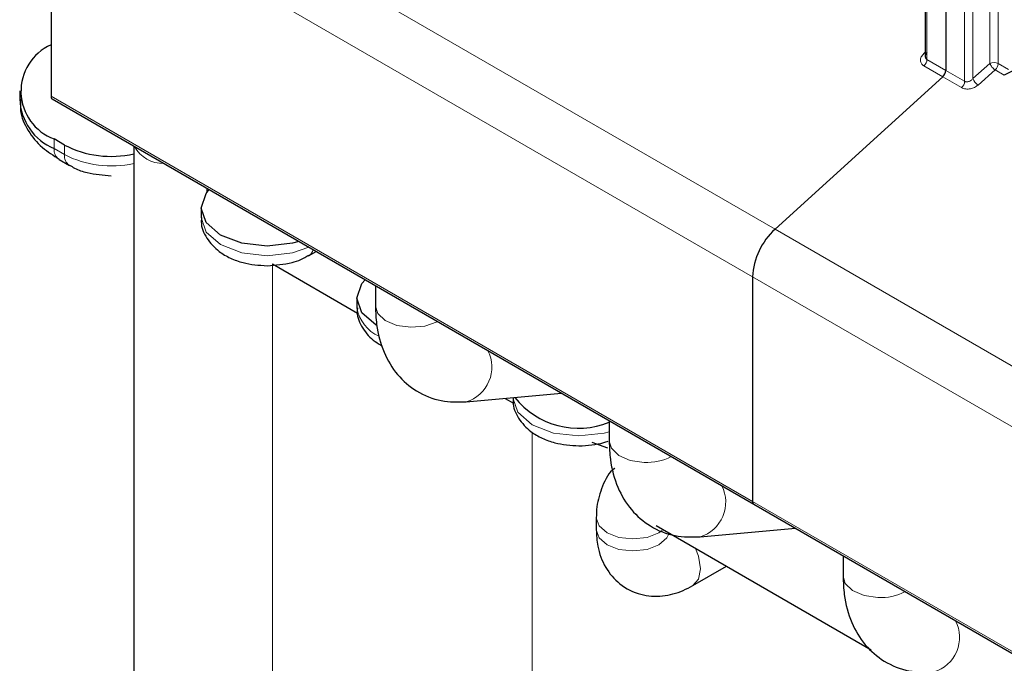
# Model space of a CAD drawing. Header units: millimetres. Extents: x 5 to 418, y 2 to 292.
# Tile 22 of 39: x 259.23 to 272.63, y 96.79 to 105.54. Entities that reach past the tile are written whole.
import ezdxf

# ---------------------------------------------------------------- set-up
doc = ezdxf.new("R2010")
doc.units = ezdxf.units.MM

msp = doc.modelspace()

# ---------------------------------------------------------------- linework, layer by layer
at = {"color": 7, "linetype": 'Continuous', "lineweight": 18}
for p, q in [((272.4329, 104.9438), (272.4329, 109.1177)), ((272.545, 109.1172), (272.545, 104.9433)), ((269.5087, 102.6911), (259.9628, 108.2019)), ((271.5751, 107.8728), (271.5751, 104.9989)), ((269.2014, 102.0428), (259.6555, 107.5535)), ((272.0885, 104.7025), (272.0885, 107.5765)), ((272.2007, 104.7388), (272.2007, 107.511)), ((271.5517, 105.097), (271.5322, 105.0787)), ((271.5751, 104.9989), (271.8318, 104.8507)), ((272.4329, 104.9438), (272.2007, 104.7388)), ((272.545, 104.9433), (272.684, 104.863)), ((271.5342, 104.9124), (271.7909, 104.7643)), ((271.8318, 104.8507), (272.0885, 104.7025)), ((272.2718, 104.6518), (272.5041, 104.8568)), ((272.5041, 104.8568), (272.6281, 104.7852)), ((271.7909, 104.7643), (272.0475, 104.6161)), ((259.6555, 104.4987), (269.2014, 98.9879)), ((259.6979, 103.7871), (259.6979, 103.9178)), ((259.8393, 103.7055), (259.6979, 103.7871)), ((259.8393, 103.7055), (259.8393, 103.8361)), ((279.0547, 97.1804), (269.5087, 102.6911)), ((262.6677, 102.2196), (262.6677, 83.7331)), ((278.7473, 96.532), (269.2014, 102.0428)), ((266.2033, 99.9299), (266.2033, 81.6921)), ((269.2014, 98.9879), (278.7473, 93.4772))]:
    msp.add_line(p, q, dxfattribs=at)
at = {"color": 7, "linetype": 'Continuous', "lineweight": 25}
for p, q in [((271.8318, 108.7652), (271.8318, 104.8507)), ((271.8318, 108.7652), (271.8318, 104.8507)), ((271.5517, 107.8728), (271.5517, 105.031)), ((259.6555, 107.5535), (259.6555, 104.4987)), ((272.9194, 104.9343), (272.6281, 104.7852)), ((271.7909, 104.7643), (269.5087, 102.6911)), ((259.2292, 104.5709), (259.2292, 104.4403)), ((259.672, 104.4621), (269.218, 98.9513)), ((259.8393, 103.8361), (259.6979, 103.9178)), ((260.7818, 103.8214), (260.7818, 90.3924)), ((259.7642, 103.6406), (259.9056, 103.559)), ((261.7818, 103.199), (261.7818, 103.2441)), ((261.697, 102.9789), (261.697, 102.8483)), ((263.1671, 102.3344), (263.2624, 102.3894)), ((263.1534, 102.3277), (263.1654, 102.3334)), ((262.6677, 102.2196), (263.8274, 101.5501)), ((269.2014, 102.0428), (269.2014, 98.9879)), ((264.0698, 101.9232), (264.0698, 101.6447)), ((263.8183, 101.7543), (263.8183, 101.6236)), ((265.3072, 100.3423), (266.6043, 100.4601)), ((265.8363, 100.3904), (265.9487, 100.3255)), ((265.9397, 100.3998), (265.9397, 100.399)), ((267.2518, 100.0863), (267.2518, 99.8078)), ((267.0144, 99.7964), (267.2288, 99.7189)), ((269.218, 98.9513), (278.7639, 93.4405)), ((267.075, 98.7662), (267.075, 98.6033)), ((267.8908, 98.6599), (270.816, 96.9712)), ((268.4892, 98.5054), (269.7863, 98.6232)), ((270.4338, 98.2494), (270.4338, 97.9709)), ((268.3907, 97.8436), (268.8478, 98.1074))]:
    msp.add_line(p, q, dxfattribs=at)
at = {"color": 7, "linetype": 'Continuous', "lineweight": 25, "flags": 128}
for points in [[(263.0301, 102.5235), (262.9414, 102.4989), (262.597, 102.4593), (262.2526, 102.4989), (261.9606, 102.6115), (261.7655, 102.7801), (261.697, 102.9789), (261.7655, 103.1777), (261.8081, 103.2289)], [(264.0845, 101.3854), (264.0819, 101.3869), (263.8868, 101.5555), (263.8183, 101.7543), (263.8868, 101.9531), (263.9294, 102.0043)]]:
    msp.add_lwpolyline(points, dxfattribs=at)
at = {"color": 7, "linetype": 'Continuous', "lineweight": 18, "flags": 128}
for points in [[(263.1653, 102.4454), (262.9414, 102.3683), (262.597, 102.3287), (262.2526, 102.3683), (261.9606, 102.4809), (261.7655, 102.6494), (261.697, 102.8483)], [(264.0698, 101.6447), (264.101, 101.5444), (264.2032, 101.4484), (264.3613, 101.3824), (264.551, 101.3563), (264.7437, 101.3741), (264.9098, 101.4331), (264.9145, 101.4356)], [(267.2518, 99.9372), (267.1841, 99.919), (266.8397, 99.8795), (266.4952, 99.919), (266.2033, 100.0317), (266.0082, 100.2002), (265.9397, 100.399)], [(267.2518, 99.8078), (267.281, 99.7107), (267.3812, 99.6141), (267.5378, 99.5469), (267.727, 99.5195)], [(267.075, 98.7662), (267.1131, 98.6558), (267.2215, 98.5621), (267.3837, 98.4996), (267.575, 98.4776), (267.7664, 98.4996), (267.9286, 98.5621), (267.9733, 98.5917)], [(267.075, 98.6033), (267.1131, 98.4928), (267.2215, 98.3992), (267.3837, 98.3366), (267.575, 98.3146), (267.7664, 98.3366), (267.9286, 98.3992), (268.037, 98.4928), (268.0686, 98.5572)], [(268.3908, 97.8436), (268.4674, 97.9318), (268.4943, 98.0725), (268.4674, 98.2443), (268.4274, 98.3501)], [(270.4338, 97.9709), (270.4629, 97.8738), (270.5631, 97.7771), (270.7198, 97.71), (270.909, 97.6826)]]:
    msp.add_lwpolyline(points, dxfattribs=at)
at = {"color": 7, "linetype": 'Continuous', "lineweight": 25}
for centre, radius, start, end in [((259.9389, 104.5669), 0.6924, 114.16361, 249.63082), ((271.7066, 104.8571), 0.1254, 312.20975, 357.06846), ((259.9897, 104.4896), 0.7606, 182.22188, 247.4423), ((259.6935, 104.4938), 0.0384, 172.74417, 235.94365), ((260.4773, 105.0722), 1.391, 242.69967, 282.64474), ((270.1404, 101.9947), 0.9403, 132.20975, 177.06846), ((266.8309, 101.0855), 1.1013, 218.34597, 292.46923), ((269.2394, 98.9831), 0.0384, 172.74417, 235.94365)]:
    msp.add_arc(centre, radius, start, end, dxfattribs=at)
at = {"color": 7, "linetype": 'Continuous', "lineweight": 18}
for centre, radius, start, end in [((272.4884, 104.8338), 0.1233, 62.65648, 116.76622), ((272.5706, 104.9911), 0.1456, 198.93883, 220.72241), ((272.4198, 104.9497), 0.1254, 312.20975, 357.06847), ((272.5995, 105.0073), 0.1782, 218.61101, 237.60925), ((271.9633, 104.7089), 0.1254, 312.20975, 357.06846), ((272.3646, 104.8002), 0.1751, 200.55328, 238.0041), ((259.8547, 103.7698), 0.1578, 173.70115, 234.98667), ((261.1799, 104.0285), 0.4437, 208.52701, 271.47837), ((259.9955, 103.6881), 0.1572, 173.63351, 235.73013), ((260.4773, 104.9416), 1.391, 242.69967, 282.64474), ((263.1007, 102.4429), 0.1272, 300.5775, 345.74648), ((264.326, 101.7069), 0.5144, 189.31621, 246.39621), ((265.1586, 100.8158), 0.4962, 287.38857, 26.71223), ((267.7695, 100.2226), 0.7044, 266.53835, 297.656), ((268.3415, 98.9784), 0.4955, 287.32822, 26.80957), ((270.9515, 98.3857), 0.7044, 266.53835, 297.656), ((271.5235, 97.1415), 0.4955, 287.32822, 26.80957)]:
    msp.add_arc(centre, radius, start, end, dxfattribs=at)
for points, knots in [([(271.5322, 105.0787), (271.5193, 105.0641), (271.4938, 105.035), (271.4833, 104.986), (271.4945, 104.9498), (271.5137, 104.926), (271.5273, 104.917), (271.5342, 104.9124)], [0, 0, 0, 0, 0.25952248, 0.51410414, 0.75852817, 0.87889501, 1, 1, 1, 1]), ([(272.0475, 104.6161), (272.0559, 104.612), (272.0728, 104.6036), (272.1029, 104.5976), (272.1349, 104.5964), (272.176, 104.6015), (272.2261, 104.6176), (272.2565, 104.6403), (272.2718, 104.6518)], [0, 0, 0, 0, 0.1325124, 0.2671005, 0.3953711, 0.527642, 0.7624024, 1, 1, 1, 1]), ([(272.0885, 104.7025), (272.0925, 104.7007), (272.1005, 104.6968), (272.1152, 104.6949), (272.1315, 104.696), (272.1513, 104.7014), (272.1765, 104.7143), (272.1918, 104.7298), (272.2007, 104.7388)], [0, 0, 0, 0, 0.1184731, 0.2423108, 0.3728933, 0.511399, 0.7150072, 1, 1, 1, 1])]:
    msp.add_open_spline(points, degree=3, knots=knots, dxfattribs=at)
at = {"color": 7, "linetype": 'Continuous', "lineweight": 25}
for points, knots in [([(271.5742, 105.1004), (271.57, 105.0946), (271.5623, 105.0837), (271.5539, 105.0635), (271.5507, 105.0443), (271.5531, 105.0274), (271.5579, 105.0155), (271.5652, 105.0057), (271.5719, 105.0011), (271.5751, 104.9989)], [0, 0, 0, 0, 0.165929, 0.3096489, 0.5301871, 0.6561172, 0.7757175, 0.88997, 1, 1, 1, 1]), ([(259.243, 104.4656), (259.2393, 104.4125), (259.2287, 104.2618), (259.3348, 104.027), (259.5149, 103.8013), (259.6876, 103.694), (259.7683, 103.6438)], [0, 0, 0, 0, 0.1592667, 0.4516155, 0.7438529, 1, 1, 1, 1]), ([(259.909, 103.5623), (259.9309, 103.5485), (260.0019, 103.5038), (260.1885, 103.4403), (260.3641, 103.4267), (260.4757, 103.418)], [0, 0, 0, 0, 0.1399643, 0.4529925, 1, 1, 1, 1]), ([(261.7055, 102.8479), (261.703, 102.8293), (261.6901, 102.7327), (261.7695, 102.5578), (261.9166, 102.3968), (262.0931, 102.2941), (262.3083, 102.214), (262.4848, 102.2014), (262.597, 102.1934)], [0, 0, 0, 0, 0.0478044, 0.2477752, 0.4584495, 0.604944, 0.748733, 1, 1, 1, 1]), ([(262.597, 102.1934), (262.7122, 102.2022), (262.8717, 102.2144), (263.058, 102.2759), (263.1279, 102.3174), (263.1631, 102.3383)], [0, 0, 0, 0, 0.5632763, 0.7802245, 1, 1, 1, 1]), ([(263.8268, 101.6233), (263.8243, 101.6046), (263.8114, 101.5081), (263.8918, 101.3343), (264.0211, 101.184), (264.1303, 101.1241), (264.164, 101.1057)], [0, 0, 0, 0, 0.0865169, 0.4484264, 0.8297072, 1, 1, 1, 1]), ([(264.0698, 101.6447), (264.0731, 101.5607), (264.0815, 101.3401), (264.1694, 101.0173), (264.3554, 100.7042), (264.626, 100.4715), (264.956, 100.3382), (265.1925, 100.341), (265.3072, 100.3423)], [0, 0, 0, 0, 0.1160172, 0.3047929, 0.480946, 0.6509562, 0.8308386, 1, 1, 1, 1]), ([(265.9481, 100.3986), (265.9456, 100.38), (265.9327, 100.2835), (266.0121, 100.1085), (266.1593, 99.9476), (266.3357, 99.8448), (266.5509, 99.7648), (266.7274, 99.7522), (266.8397, 99.7442)], [0, 0, 0, 0, 0.0478044, 0.2477752, 0.4584495, 0.604944, 0.748733, 1, 1, 1, 1]), ([(266.8397, 99.7442), (266.9563, 99.7507), (267.0953, 99.7584), (267.2178, 99.8026), (267.2375, 99.8097)], [0, 0, 0, 0, 0.8385202, 1, 1, 1, 1]), ([(267.2518, 99.8078), (267.255, 99.7238), (267.2635, 99.5032), (267.3514, 99.1804), (267.5374, 98.8672), (267.8079, 98.6346), (268.1379, 98.5013), (268.3745, 98.5041), (268.4892, 98.5054)], [0, 0, 0, 0, 0.1160172, 0.3047929, 0.480946, 0.6509562, 0.8308386, 1, 1, 1, 1]), ([(267.3303, 99.4406), (267.3288, 99.4396), (267.2455, 99.3848), (267.1535, 99.1949), (267.0816, 98.9653), (267.0767, 98.8159), (267.075, 98.7662)], [0, 0, 0, 0, 0.007486, 0.4063447, 0.8026658, 1, 1, 1, 1]), ([(267.075, 98.6033), (267.079, 98.5285), (267.0887, 98.3485), (267.1864, 98.0874), (267.389, 97.8467), (267.6703, 97.7071), (267.9768, 97.6885), (268.2155, 97.7507), (268.347, 97.8204), (268.3907, 97.8436)], [0, 0, 0, 0, 0.11726654, 0.28216011, 0.43904971, 0.61079491, 0.76721483, 0.92263094, 1, 1, 1, 1]), ([(270.4338, 97.9709), (270.437, 97.8869), (270.4454, 97.6663), (270.5333, 97.3434), (270.7194, 97.0303), (270.9899, 96.7977), (271.3199, 96.6643), (271.5565, 96.6671), (271.6712, 96.6685)], [0, 0, 0, 0, 0.1160172, 0.3047929, 0.480946, 0.6509562, 0.8308386, 1, 1, 1, 1])]:
    msp.add_open_spline(points, degree=3, knots=knots, dxfattribs=at)
at = {"color": 7, "linetype": 'Continuous', "lineweight": 18}
msp.add_open_spline([(271.5342, 104.9124), (271.5399, 104.9183), (271.5513, 104.93), (271.5645, 104.9528), (271.5734, 104.9768), (271.5746, 104.9915), (271.5751, 104.9989)], degree=3, dxfattribs=at)

doc.saveas('drawing.dxf')
